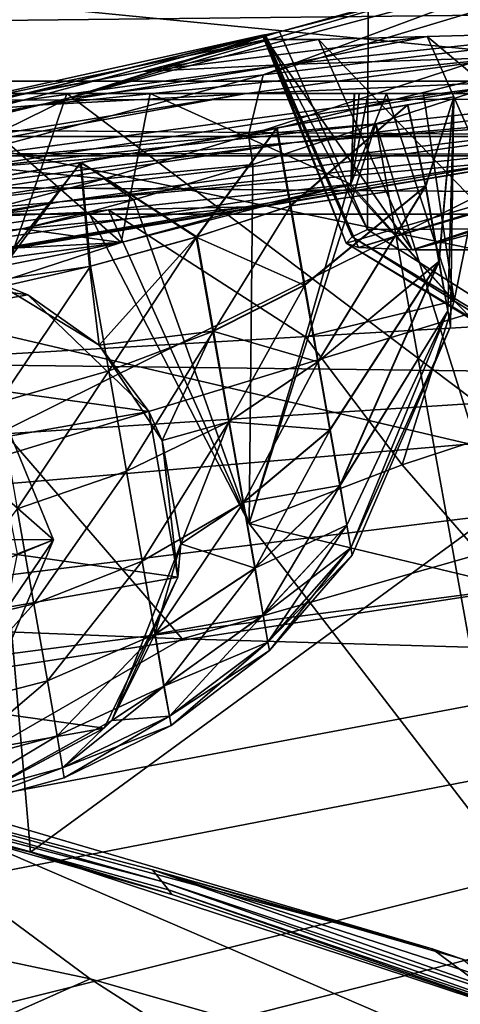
# Model space of a CAD drawing. Header units: metres. Extents: x -1004 to 0, y -808 to 0.
# Tile 39 of 142: x -653 to -634, y -93 to -49. Entities that reach past the tile are written whole.
import ezdxf

# ---------------------------------------------------------------- set-up
doc = ezdxf.new("R2010")
doc.units = ezdxf.units.M

msp = doc.modelspace()

# ---------------------------------------------------------------- linework, layer by layer
at = {"layer": 'top'}
for points in [[(-943.0271, -42.2672, 2063.060059), (-943.0271, -52.26717, 2063.060059), (-61.027081, -42.267323, 2063.060059)], [(-61.027081, -42.267323, 163.059998), (-61.026958, -52.26717, 163.059998), (-943.0271, -42.2672, 163.059998)], [(-943.0271, -42.2672, 163.059998), (-61.026958, -52.26717, 163.059998), (-943.0271, -52.26717, 163.059998)], [(-943.0271, -52.26717, 2063.060059), (-61.026958, -52.26717, 2063.060059), (-61.027081, -42.267323, 2063.060059)], [(-630.072205, -46.801701, 1769.925781), (-623.379333, -45.684078, 1851.142456), (-642.490112, -51.422031, 1794.889038)], [(-623.379333, -45.684078, 1851.142456), (-630.352783, -49.972351, 1904.670776), (-642.490112, -51.422031, 1794.889038)], [(-634.881165, -47.710297, 1688.484619), (-630.072205, -46.801701, 1769.925781), (-651.171631, -52.450169, 1684.773071)], [(-630.072205, -46.801701, 1769.925781), (-642.490112, -51.422031, 1794.889038), (-651.171631, -52.450169, 1684.773071)], [(-651.171631, -52.450169, 1684.773071), (-641.753479, -49.499054, 1607.489014), (-634.881165, -47.710297, 1688.484619)], [(-641.753479, -49.499054, 1607.489014), (-637.780579, -48.406116, 1607.5177), (-634.881165, -47.710297, 1688.484619)], [(-641.753479, -49.499054, 1607.489014), (-637.81189, -58.361294, 1607.256836), (-637.780579, -48.406116, 1607.5177)], [(-637.81189, -58.361294, 1607.256836), (-349.237091, -56.875664, 1607.294556), (-637.780579, -48.406116, 1607.5177)], [(-637.780579, -48.406116, 1607.5177), (-349.237091, -56.875664, 1607.294556), (-354.224518, -48.323433, 1607.518677)], [(-642.405212, -49.629742, 1574.473389), (-710.221802, -66.264854, 1574.473511), (-675.665588, -57.787426, 1573.312012)], [(-667.494385, -56.397991, 1684.867554), (-710.221802, -66.264854, 1574.473511), (-642.405212, -49.629742, 1574.473389)], [(-642.405212, -49.629742, 1574.473389), (-675.665588, -57.787426, 1573.312012), (-658.341187, -53.531971, 1573.309937)], [(-667.494385, -56.397991, 1684.867554), (-642.405212, -49.629742, 1574.473389), (-651.171631, -52.450169, 1684.773071)], [(-658.341187, -53.531971, 1573.309937), (-660.159607, -53.552528, 1459.967285), (-642.527832, -49.649982, 1568.118164)], [(-642.527832, -49.649982, 1568.118164), (-660.159607, -53.552528, 1459.967285), (-642.359131, -49.844097, 1458.954346)], [(-660.159607, -53.552528, 1459.967285), (-647.905701, -51.278965, 1346.488281), (-642.359131, -49.844097, 1458.954346)], [(-642.427673, -49.633209, 1573.311035), (-642.405212, -49.629742, 1574.473389), (-658.341187, -53.531971, 1573.309937)], [(-642.427673, -49.633209, 1573.311035), (-658.341187, -53.531971, 1573.309937), (-642.527832, -49.649982, 1568.118164)], [(-642.405212, -49.629742, 1574.473389), (-641.753479, -49.499054, 1607.489014), (-651.171631, -52.450169, 1684.773071)], [(-647.905701, -51.278965, 1346.488281), (-635.138, -49.707047, 1288.088013), (-640.006531, -49.843632, 1378.386719)], [(-641.443481, -50.958561, 1233.251221), (-635.138, -49.707047, 1288.088013), (-647.905701, -51.278965, 1346.488281)], [(-642.359131, -49.844097, 1458.954346), (-647.905701, -51.278965, 1346.488281), (-640.006531, -49.843632, 1378.386719)], [(-638.505981, -58.684109, 1568.05957), (-642.427673, -49.633209, 1573.311035), (-642.527832, -49.649982, 1568.118164)], [(-638.770935, -58.972118, 1508.059814), (-642.527832, -49.649982, 1568.118164), (-642.359131, -49.844097, 1458.954346)], [(-638.770935, -58.972118, 1508.059814), (-638.505981, -58.684109, 1568.05957), (-642.527832, -49.649982, 1568.118164)], [(-642.405212, -49.629742, 1574.473389), (-642.427673, -49.633209, 1573.311035), (-638.505981, -58.684109, 1568.05957)], [(-637.81189, -58.361294, 1607.256836), (-641.753479, -49.499054, 1607.489014), (-642.405212, -49.629742, 1574.473389)], [(-637.81189, -58.361294, 1607.256836), (-642.405212, -49.629742, 1574.473389), (-638.505981, -58.684109, 1568.05957)], [(-640.006531, -49.843632, 1378.386719), (-635.814453, -59.267178, 1378.559326), (-642.359131, -49.844097, 1458.954346)], [(-635.814453, -59.267178, 1378.559326), (-638.209656, -59.165482, 1459.027466), (-642.359131, -49.844097, 1458.954346)], [(-638.209656, -59.165482, 1459.027466), (-638.770935, -58.972118, 1508.059814), (-642.359131, -49.844097, 1458.954346)], [(-631.286743, -50.63805, 1120.290283), (-627.924255, -49.517433, 1198.030273), (-641.443481, -50.958561, 1233.251221)], [(-627.924255, -49.517433, 1198.030273), (-635.138, -49.707047, 1288.088013), (-641.443481, -50.958561, 1233.251221)], [(-635.138, -49.707047, 1288.088013), (-630.917419, -59.267242, 1288.292236), (-640.006531, -49.843632, 1378.386719)], [(-630.917419, -59.267242, 1288.292236), (-635.814453, -59.267178, 1378.559326), (-640.006531, -49.843632, 1378.386719)], [(-627.924255, -49.517433, 1198.030273), (-623.691162, -59.267227, 1198.181641), (-635.138, -49.707047, 1288.088013)], [(-623.691162, -59.267227, 1198.181641), (-630.917419, -59.267242, 1288.292236), (-635.138, -49.707047, 1288.088013)], [(-630.352783, -49.972351, 1904.670776), (-626.371643, -50.028816, 1937.447388), (-643.15271, -54.137505, 1904.770996)], [(-642.490112, -51.422031, 1794.889038), (-630.352783, -49.972351, 1904.670776), (-643.15271, -54.137505, 1904.770996)], [(-626.371643, -50.028816, 1937.447388), (-637.43988, -53.622517, 1943.283569), (-643.15271, -54.137505, 1904.770996)], [(-625.064758, -92.989151, 1962.418091), (-637.43988, -53.622517, 1943.283569), (-626.371643, -50.028816, 1937.447388)], [(-643.331543, -52.271954, 1120.496704), (-631.286743, -50.63805, 1120.290283), (-652.639771, -52.791306, 1233.442017)], [(-631.286743, -50.63805, 1120.290283), (-641.443481, -50.958561, 1233.251221), (-652.639771, -52.791306, 1233.442017)], [(-643.331543, -52.271954, 1120.496704), (-630.351501, -51.691772, 1007.922852), (-631.286743, -50.63805, 1120.290283)], [(-613.724609, -51.054615, 895.839111), (-641.103943, -54.453579, 896.211426), (-593.479553, -50.364639, 784.363281)], [(-641.103943, -54.453579, 896.211426), (-622.591797, -53.105709, 784.583984), (-593.479553, -50.364639, 784.363281)], [(-652.639771, -52.791306, 1233.442017), (-641.443481, -50.958561, 1233.251221), (-658.255005, -53.246292, 1346.637939)], [(-641.443481, -50.958561, 1233.251221), (-647.905701, -51.278965, 1346.488281), (-658.255005, -53.246292, 1346.637939)], [(-630.351501, -51.691772, 1007.922852), (-655.990173, -55.659924, 1008.377197), (-613.724609, -51.054615, 895.839111)], [(-655.990173, -55.659924, 1008.377197), (-641.103943, -54.453579, 896.211426), (-613.724609, -51.054615, 895.839111)], [(-658.255005, -53.246292, 1346.637939), (-647.905701, -51.278965, 1346.488281), (-660.159607, -53.552528, 1459.967285)], [(-531.962463, -59.26767, 664.851257), (-598.609192, -51.553875, 665.053223), (-659.932678, -70.278816, 664.562744)], [(-598.609192, -51.553875, 665.053223), (-629.410706, -55.129055, 664.959534), (-659.932678, -70.278816, 664.562744)], [(-651.171631, -52.450169, 1684.773071), (-642.490112, -51.422031, 1794.889038), (-657.072937, -55.362045, 1795.017456)], [(-642.490112, -51.422031, 1794.889038), (-643.15271, -54.137505, 1904.770996), (-657.072937, -55.362045, 1795.017456)], [(-643.331543, -52.271954, 1120.496704), (-667.236206, -56.67519, 1120.969116), (-630.351501, -51.691772, 1007.922852)], [(-667.236206, -56.67519, 1120.969116), (-655.990173, -55.659924, 1008.377197), (-630.351501, -51.691772, 1007.922852)], [(-622.591797, -53.105709, 784.583984), (-651.612549, -57.120155, 784.804932), (-600.472046, -51.667332, 673.608582)], [(-651.612549, -57.120155, 784.804932), (-631.154419, -55.287918, 673.604614), (-600.472046, -51.667332, 673.608582)], [(-616.348267, -72.405678, 1518.67334), (-638.770935, -58.972118, 1508.059814), (-614.703125, -51.961727, 1506.982056)], [(-638.770935, -58.972118, 1508.059814), (-638.209656, -59.165482, 1459.027466), (-614.703125, -51.961727, 1506.982056)], [(-638.209656, -59.165482, 1459.027466), (-613.644775, -51.894428, 1443.067139), (-614.703125, -51.961727, 1506.982056)], [(-638.209656, -59.165482, 1459.027466), (-635.814453, -59.267178, 1378.559326), (-613.644775, -51.894428, 1443.067139)], [(-612.437134, -51.953506, 1378.560059), (-635.814453, -59.267178, 1378.559326), (-607.776001, -51.747608, 1288.256348)], [(-635.814453, -59.267178, 1378.559326), (-630.917419, -59.267242, 1288.292236), (-607.776001, -51.747608, 1288.256348)], [(-635.814453, -59.267178, 1378.559326), (-612.437134, -51.953506, 1378.560059), (-613.644775, -51.894428, 1443.067139)], [(-782.598877, -52.26717, 2039.088379), (-481.596069, -52.26717, 2033.802246), (-943.0271, -52.26717, 2063.060059)], [(-481.596069, -52.26717, 2033.802246), (-428.863464, -52.26717, 2035.059937), (-943.0271, -52.26717, 2063.060059)], [(-943.0271, -52.26717, 2063.060059), (-428.863464, -52.26717, 2035.059937), (-61.026958, -52.26717, 2063.060059)], [(-61.026958, -52.26717, 163.059998), (-407.772705, -52.26717, 179.05925), (-943.0271, -52.26717, 163.059998)], [(-407.772705, -52.26717, 179.05925), (-428.346069, -52.26717, 179.737396), (-943.0271, -52.26717, 163.059998)], [(-943.0271, -52.26717, 163.059998), (-428.346069, -52.26717, 179.737396), (-449.178162, -52.26717, 181.812668)], [(-449.178162, -52.26717, 181.812668), (-470.251709, -52.26717, 185.372299), (-943.0271, -52.26717, 163.059998)], [(-470.251709, -52.26717, 185.372299), (-763.151001, -52.26717, 196.518036), (-943.0271, -52.26717, 163.059998)], [(-710.175232, -52.26717, 2028.442627), (-534.209045, -52.26717, 2030.036865), (-782.598877, -52.26717, 2039.088379)], [(-534.209045, -52.26717, 2030.036865), (-481.596069, -52.26717, 2033.802246), (-782.598877, -52.26717, 2039.088379)], [(-470.251709, -52.26717, 185.372299), (-491.851715, -52.26717, 190.612167), (-763.151001, -52.26717, 196.518036)], [(-491.851715, -52.26717, 190.612167), (-735.55072, -52.26717, 199.387146), (-763.151001, -52.26717, 196.518036)], [(-735.55072, -52.26717, 199.387146), (-491.851715, -52.26717, 190.612167), (-707.955811, -52.26717, 203.017151)], [(-674.304321, -52.26717, 2021.139038), (-586.582764, -52.26717, 2023.772217), (-710.175232, -52.26717, 2028.442627)], [(-586.582764, -52.26717, 2023.772217), (-534.209045, -52.26717, 2030.036865), (-710.175232, -52.26717, 2028.442627)], [(-491.851715, -52.26717, 190.612167), (-513.955444, -52.26717, 197.745865), (-707.955811, -52.26717, 203.017151)], [(-707.955811, -52.26717, 203.017151), (-513.955444, -52.26717, 197.745865), (-680.806824, -52.26717, 207.461563)], [(-656.475098, -52.26717, 2016.996094), (-680.862793, -63.238991, 2020.597778), (-648.850037, -58.949764, 2013.914429)], [(-680.806824, -52.26717, 207.461563), (-651.291992, -52.26717, 213.479858), (-654.932617, -62.904243, 216.257507)], [(-513.955444, -52.26717, 197.745865), (-651.291992, -52.26717, 213.479858), (-680.806824, -52.26717, 207.461563)], [(-652.639771, -52.791306, 1233.442017), (-674.831604, -57.45047, 1233.873291), (-643.331543, -52.271954, 1120.496704)], [(-674.831604, -57.45047, 1233.873291), (-667.236206, -56.67519, 1120.969116), (-643.331543, -52.271954, 1120.496704)], [(-625.605225, -52.26717, 2017.447388), (-612.598816, -52.26717, 2019.714355), (-674.304321, -52.26717, 2021.139038)], [(-612.598816, -52.26717, 2019.714355), (-586.582764, -52.26717, 2023.772217), (-674.304321, -52.26717, 2021.139038)], [(-625.605225, -52.26717, 2017.447388), (-674.304321, -52.26717, 2021.139038), (-656.475098, -52.26717, 2016.996094)], [(-667.494385, -56.397991, 1684.867554), (-651.171631, -52.450169, 1684.773071), (-657.072937, -55.362045, 1795.017456)], [(-647.557129, -52.26717, 2015.059937), (-656.475098, -52.26717, 2016.996094), (-648.850037, -58.949764, 2013.914429)], [(-647.557129, -52.26717, 2015.059937), (-636.959595, -52.26717, 2015.337402), (-656.475098, -52.26717, 2016.996094)], [(-636.959595, -52.26717, 2015.337402), (-635.30719, -52.26717, 2015.6521), (-656.475098, -52.26717, 2016.996094)], [(-656.475098, -52.26717, 2016.996094), (-635.30719, -52.26717, 2015.6521), (-632.050964, -52.26717, 2016.264648)], [(-632.050964, -52.26717, 2016.264648), (-625.605225, -52.26717, 2017.447388), (-656.475098, -52.26717, 2016.996094)], [(-654.932617, -62.904243, 216.257507), (-651.291992, -52.26717, 213.479858), (-629.193848, -68.938919, 224.104462)], [(-651.291992, -52.26717, 213.479858), (-630.95813, -52.26717, 218.463608), (-629.193848, -68.938919, 224.104462)], [(-513.955444, -52.26717, 197.745865), (-536.378601, -52.26717, 206.962265), (-651.291992, -52.26717, 213.479858)], [(-536.378601, -52.26717, 206.962265), (-630.95813, -52.26717, 218.463608), (-651.291992, -52.26717, 213.479858)], [(-647.557129, -52.26717, 2015.059937), (-648.850037, -58.949764, 2013.914429), (-638.564209, -56.328995, 2014.334473)], [(-638.40509, -52.26717, 2015.062988), (-647.557129, -52.26717, 2015.059937), (-638.564209, -56.328995, 2014.334473)], [(-638.189331, -52.26717, 2015.101563), (-647.557129, -52.26717, 2015.059937), (-638.40509, -52.26717, 2015.062988)], [(-638.189331, -52.26717, 2015.101563), (-637.782104, -52.26717, 2015.179932), (-647.557129, -52.26717, 2015.059937)], [(-637.782104, -52.26717, 2015.179932), (-636.959595, -52.26717, 2015.337402), (-647.557129, -52.26717, 2015.059937)], [(-633.930298, -61.566643, 2014.243652), (-636.959595, -52.26717, 2015.337402), (-638.564209, -56.328995, 2014.334473)], [(-636.959595, -52.26717, 2015.337402), (-637.782104, -52.26717, 2015.179932), (-638.564209, -56.328995, 2014.334473)], [(-638.564209, -56.328995, 2014.334473), (-637.782104, -52.26717, 2015.179932), (-638.189331, -52.26717, 2015.101563)], [(-638.189331, -52.26717, 2015.101563), (-638.398376, -52.26717, 2015.063721), (-638.564209, -56.328995, 2014.334473)], [(-638.398376, -52.26717, 2015.063721), (-638.40509, -52.26717, 2015.062988), (-638.564209, -56.328995, 2014.334473)], [(-638.398376, -52.26717, 2015.063721), (-638.189331, -52.26717, 2015.101563), (-638.40509, -52.26717, 2015.062988)], [(-635.30719, -52.26717, 2015.6521), (-636.959595, -52.26717, 2015.337402), (-633.930298, -61.566643, 2014.243652)], [(-632.050964, -52.26717, 2016.264648), (-635.30719, -52.26717, 2015.6521), (-633.930298, -61.566643, 2014.243652)], [(-632.050964, -52.26717, 2016.264648), (-633.930298, -61.566643, 2014.243652), (-629.025696, -66.545364, 2014.264771)], [(-658.255005, -53.246292, 1346.637939), (-678.769836, -57.938011, 1346.971802), (-652.639771, -52.791306, 1233.442017)], [(-678.769836, -57.938011, 1346.971802), (-674.831604, -57.45047, 1233.873291), (-652.639771, -52.791306, 1233.442017)], [(-641.103943, -54.453579, 896.211426), (-668.486938, -58.590691, 896.590027), (-622.591797, -53.105709, 784.583984)], [(-668.486938, -58.590691, 896.590027), (-651.612549, -57.120155, 784.804932), (-622.591797, -53.105709, 784.583984)], [(-643.15271, -54.137505, 1904.770996), (-637.43988, -53.622517, 1943.283569), (-642.952393, -55.45068, 1947.344849)], [(-631.481934, -86.697609, 1960.633789), (-643.121216, -71.542465, 1957.235962), (-637.43988, -53.622517, 1943.283569)], [(-637.43988, -53.622517, 1943.283569), (-643.121216, -71.542465, 1957.235962), (-642.952393, -55.45068, 1947.344849)], [(-625.064758, -92.989151, 1962.418091), (-631.481934, -86.697609, 1960.633789), (-637.43988, -53.622517, 1943.283569)], [(-657.072937, -55.362045, 1795.017456), (-643.15271, -54.137505, 1904.770996), (-649.617249, -56.089542, 1904.822632)], [(-643.15271, -54.137505, 1904.770996), (-642.952393, -55.45068, 1947.344849), (-649.617249, -56.089542, 1904.822632)], [(-655.990173, -55.659924, 1008.377197), (-681.746033, -59.732021, 1008.84729), (-641.103943, -54.453579, 896.211426)], [(-681.746033, -59.732021, 1008.84729), (-668.486938, -58.590691, 896.590027), (-641.103943, -54.453579, 896.211426)], [(-631.154419, -55.287918, 673.604614), (-661.615967, -60.470383, 673.609558), (-629.410706, -55.129055, 664.959534)], [(-661.615967, -60.470383, 673.609558), (-659.987671, -60.2826, 664.824524), (-629.410706, -55.129055, 664.959534)], [(-659.932678, -70.278816, 664.562744), (-629.410706, -55.129055, 664.959534), (-659.987671, -60.2826, 664.824524)], [(-651.612549, -57.120155, 784.804932), (-680.390442, -62.638851, 784.972351), (-631.154419, -55.287918, 673.604614)], [(-680.390442, -62.638851, 784.972351), (-661.615967, -60.470383, 673.609558), (-631.154419, -55.287918, 673.604614)], [(-657.072937, -55.362045, 1795.017456), (-649.617249, -56.089542, 1904.822632), (-671.646362, -59.508541, 1795.133545)], [(-642.952393, -55.45068, 1947.344849), (-648.289795, -57.032207, 1952.420166), (-649.617249, -56.089542, 1904.822632)], [(-643.121216, -71.542465, 1957.235962), (-648.289795, -57.032207, 1952.420166), (-642.952393, -55.45068, 1947.344849)], [(-649.617249, -56.089542, 1904.822632), (-656.14502, -57.834797, 1904.871582), (-671.646362, -59.508541, 1795.133545)], [(-649.617249, -56.089542, 1904.822632), (-648.289795, -57.032207, 1952.420166), (-656.14502, -57.834797, 1904.871582)], [(-649.4245, -57.485996, 1959.551147), (-638.647705, -56.337891, 2013.91333), (-642.98645, -57.340115, 2014.067505)], [(-638.647705, -56.337891, 2013.91333), (-649.4245, -57.485996, 1959.551147), (-640.587036, -63.181965, 1985.065674)], [(-642.98645, -57.340115, 2014.067505), (-638.564209, -56.328995, 2014.334473), (-648.850037, -58.949764, 2013.914429)], [(-638.647705, -56.337891, 2013.91333), (-638.564209, -56.328995, 2014.334473), (-642.98645, -57.340115, 2014.067505)], [(-638.647705, -56.337891, 2013.91333), (-640.587036, -63.181965, 1985.065674), (-633.930298, -61.566643, 2014.243652)], [(-638.564209, -56.328995, 2014.334473), (-638.647705, -56.337891, 2013.91333), (-633.930298, -61.566643, 2014.243652)], [(-637.81189, -58.361294, 1607.256836), (-615.470276, -72.550049, 1606.88501), (-349.237091, -56.875664, 1607.294556)], [(-668.486938, -58.590691, 896.590027), (-695.562866, -64.39183, 896.888855), (-651.612549, -57.120155, 784.804932)], [(-695.562866, -64.39183, 896.888855), (-680.390442, -62.638851, 784.972351), (-651.612549, -57.120155, 784.804932)], [(-648.289795, -57.032207, 1952.420166), (-650.312927, -57.580647, 1955.069458), (-656.14502, -57.834797, 1904.871582)], [(-649.4245, -57.485996, 1959.551147), (-642.98645, -57.340115, 2014.067505), (-653.298584, -58.328999, 1959.571045)], [(-653.298584, -58.328999, 1959.571045), (-642.98645, -57.340115, 2014.067505), (-648.850037, -58.949764, 2013.914429)], [(-643.121216, -71.542465, 1957.235962), (-650.312927, -57.580647, 1955.069458), (-648.289795, -57.032207, 1952.420166)], [(-656.14502, -57.834797, 1904.871582), (-650.312927, -57.580647, 1955.069458), (-662.746643, -59.301483, 1904.915894)], [(-650.312927, -57.580647, 1955.069458), (-653.298584, -58.328999, 1959.571045), (-662.746643, -59.301483, 1904.915894)], [(-650.312927, -57.580647, 1955.069458), (-649.4245, -57.485996, 1959.551147), (-653.298584, -58.328999, 1959.571045)], [(-649.4245, -57.485996, 1959.551147), (-650.312927, -57.580647, 1955.069458), (-643.121216, -71.542465, 1957.235962)], [(-649.4245, -57.485996, 1959.551147), (-643.121216, -71.542465, 1957.235962), (-640.587036, -63.181965, 1985.065674)], [(-662.746643, -59.301483, 1904.915894), (-653.298584, -58.328999, 1959.571045), (-659.537659, -59.502392, 1959.597412)], [(-653.298584, -58.328999, 1959.571045), (-648.850037, -58.949764, 2013.914429), (-659.537659, -59.502392, 1959.597412)], [(-638.770935, -58.972118, 1508.059814), (-615.808777, -72.942154, 1563.11499), (-638.505981, -58.684109, 1568.05957)], [(-638.505981, -58.684109, 1568.05957), (-615.470276, -72.550049, 1606.88501), (-637.81189, -58.361294, 1607.256836)], [(-615.808777, -72.942154, 1563.11499), (-615.470276, -72.550049, 1606.88501), (-638.505981, -58.684109, 1568.05957)], [(-662.335876, -63.344749, 1944.577393), (-648.850037, -58.949764, 2013.914429), (-691.359802, -67.368401, 1944.609497)], [(-691.359802, -67.368401, 1944.609497), (-648.850037, -58.949764, 2013.914429), (-680.862793, -63.238991, 2020.597778)], [(-648.850037, -58.949764, 2013.914429), (-662.335876, -63.344749, 1944.577393), (-659.537659, -59.502392, 1959.597412)], [(-638.770935, -58.972118, 1508.059814), (-616.348267, -72.405678, 1518.67334), (-615.808777, -72.942154, 1563.11499)], [(-680.822693, -82.096756, 664.253174), (-670.037964, -123.145065, 663.178101), (-531.962463, -59.26767, 664.851257)], [(-659.932678, -70.278816, 664.562744), (-680.822693, -82.096756, 664.253174), (-531.962463, -59.26767, 664.851257)], [(-670.037964, -123.145065, 663.178101), (-631.364441, -146.148254, 662.575684), (-531.962463, -59.26767, 664.851257)], [(-633.930298, -61.566643, 2014.243652), (-640.587036, -63.181965, 1985.065674), (-636.264099, -68.923111, 1985.733276)], [(-629.025696, -66.545364, 2014.264771), (-633.930298, -61.566643, 2014.243652), (-636.264099, -68.923111, 1985.733276)], [(-652.923584, -86.288589, 224.602814), (-679.312012, -79.51873, 217.640656), (-654.932617, -62.904243, 216.257507)], [(-652.923584, -86.288589, 224.602814), (-654.932617, -62.904243, 216.257507), (-629.193848, -68.938919, 224.104462)], [(-640.587036, -63.181965, 1985.065674), (-643.121216, -71.542465, 1957.235962), (-636.264099, -68.923111, 1985.733276)], [(-629.025696, -66.545364, 2014.264771), (-636.264099, -68.923111, 1985.733276), (-631.542053, -74.32885, 1986.448975)], [(-627.323669, -94.729889, 232.603958), (-652.923584, -86.288589, 224.602814), (-629.193848, -68.938919, 224.104462)], [(-636.264099, -68.923111, 1985.733276), (-643.121216, -71.542465, 1957.235962), (-631.542053, -74.32885, 1986.448975)], [(-643.121216, -71.542465, 1957.235962), (-631.481934, -86.697609, 1960.633789), (-631.542053, -74.32885, 1986.448975)], [(-669.603027, -81.661865, 259.044739), (-692.806763, -76.714981, 259.044769), (-652.923584, -86.288589, 224.602814)], [(-692.806763, -76.714981, 259.044769), (-679.312012, -79.51873, 217.640656), (-652.923584, -86.288589, 224.602814)], [(-634.918335, -90.626564, 331.907074), (-670.326172, -81.068336, 317.038666), (-647.446167, -87.074768, 317.038666)], [(-647.446167, -87.074768, 317.038666), (-670.326172, -81.068336, 317.038666), (-647.031433, -87.603516, 288.041077)], [(-670.326172, -81.068336, 317.038666), (-669.603027, -81.661865, 259.044739), (-647.031433, -87.603516, 288.041077)], [(-634.918335, -90.626564, 331.907074), (-663.349731, -82.262161, 355.030396), (-670.326172, -81.068336, 317.038666)], [(-647.031433, -87.603516, 288.041077), (-669.603027, -81.661865, 259.044739), (-646.734009, -87.974144, 259.044708)], [(-669.603027, -81.661865, 259.044739), (-646.578308, -88.18129, 230.050766), (-646.734009, -87.974144, 259.044708)], [(-652.923584, -86.288589, 224.602814), (-646.578308, -88.18129, 230.050766), (-669.603027, -81.661865, 259.044739)], [(-674.804321, -86.762527, 381.351013), (-663.349731, -82.262161, 355.030396), (-650.246704, -91.971535, 355.041077)], [(-663.349731, -82.262161, 355.030396), (-622.386597, -99.928566, 331.017609), (-650.246704, -91.971535, 355.041077)], [(-663.349731, -82.262161, 355.030396), (-634.918335, -90.626564, 331.907074), (-622.386597, -99.928566, 331.017609)], [(-646.578308, -88.18129, 230.050766), (-652.923584, -86.288589, 224.602814), (-627.323669, -94.729889, 232.603958)], [(-674.804321, -86.762527, 381.351013), (-650.246704, -91.971535, 355.041077), (-659.318787, -96.001366, 381.313934)], [(-633.560303, -91.085533, 330.921234), (-647.446167, -87.074768, 317.038666), (-624.941956, -94.367821, 317.038666)], [(-647.446167, -87.074768, 317.038666), (-624.556091, -95.109337, 288.041077), (-624.941956, -94.367821, 317.038666)], [(-633.560303, -91.085533, 330.921234), (-634.918335, -90.626564, 331.907074), (-647.446167, -87.074768, 317.038666)], [(-647.446167, -87.074768, 317.038666), (-647.031433, -87.603516, 288.041077), (-624.556091, -95.109337, 288.041077)], [(-647.031433, -87.603516, 288.041077), (-624.279541, -95.627876, 259.044708), (-624.556091, -95.109337, 288.041077)], [(-646.734009, -87.974144, 259.044708), (-624.279541, -95.627876, 259.044708), (-647.031433, -87.603516, 288.041077)], [(-646.734009, -87.974144, 259.044708), (-646.578308, -88.18129, 230.050766), (-627.323669, -94.729889, 232.603958)], [(-646.734009, -87.974144, 259.044708), (-627.323669, -94.729889, 232.603958), (-624.279541, -95.627876, 259.044708)], [(-634.918335, -90.626564, 331.907074), (-633.560303, -91.085533, 330.921234), (-622.386597, -99.928566, 331.017609)], [(-650.246704, -91.971535, 355.041077), (-636.494324, -100.810738, 355.049286), (-659.318787, -96.001366, 381.313934)], [(-650.246704, -91.971535, 355.041077), (-622.386597, -99.928566, 331.017609), (-636.494324, -100.810738, 355.049286)]]:
    msp.add_3dface(points, dxfattribs=at)
at = {"layer": 'top0123411'}
for points in [[(-787.024658, -763.271118, 90), (-994.037292, -10, 90), (-533.424561, -638.481384, 90)], [(-994.037292, -10, 90), (-526.238708, -632.856445, 90), (-533.424561, -638.481384, 90)], [(-10, -10, 90), (-502.018646, -625.846375, 90), (-994.037292, -10, 90)], [(-502.018646, -625.846375, 90), (-510.034576, -626.560547, 90), (-994.037292, -10, 90)], [(-994.037292, -10, 90), (-510.034576, -626.560547, 90), (-518.256042, -628.853394, 90)], [(-518.256042, -628.853394, 90), (-526.238708, -632.856445, 90), (-994.037292, -10, 90)], [(-665.157715, -52.554413, 163.059708), (-610.580078, -52.505119, 163.059708), (-982.615723, -15.961353, 163.059708)], [(-610.580078, -52.505119, 163.059708), (-502.018616, -52.467403, 163.059708), (-982.615723, -15.961353, 163.059708)], [(-982.615723, -15.961353, 163.059708), (-502.018616, -52.467403, 163.059708), (-21.421595, -15.961353, 163.059708)], [(-605.16803, -65.046387, 141.304626), (-610.580078, -52.505119, 163.059708), (-665.157715, -52.554413, 163.059708)], [(-656.737122, -64.42334, 141.24382), (-605.16803, -65.046387, 141.304626), (-665.157715, -52.554413, 163.059708)], [(-693.123474, -74.838211, 118.716751), (-646.118347, -76.727219, 118.683784), (-656.737122, -64.42334, 141.24382)], [(-646.118347, -76.727219, 118.683784), (-605.16803, -65.046387, 141.304626), (-656.737122, -64.42334, 141.24382)], [(-646.118347, -76.727219, 118.683784), (-597.805054, -78.120209, 118.65947), (-605.16803, -65.046387, 141.304626)], [(-938.29071, -245.358398, 115.740311), (-646.118347, -76.727219, 118.683784), (-693.123474, -74.838211, 118.716751)], [(-597.805054, -78.120209, 118.65947), (-646.118347, -76.727219, 118.683784), (-938.29071, -245.358398, 115.740311)], [(-939.738831, -283.879303, 115.067932), (-940.71405, -322.342346, 114.396553), (-597.805054, -78.120209, 118.65947)], [(-940.71405, -322.342346, 114.396553), (-513.875122, -606.131226, 109.443001), (-597.805054, -78.120209, 118.65947)], [(-939.738831, -283.879303, 115.067932), (-597.805054, -78.120209, 118.65947), (-938.29071, -245.358398, 115.740311)]]:
    msp.add_3dface(points, dxfattribs=at)
at = {"layer": 'top0123412'}
for points in [[(-13.018654, -13.016087, 2065.279785), (-991.018677, -13.016087, 2065.279785), (-51.716675, -51.714104, 2065.279785)], [(-51.716675, -51.714104, 2065.279785), (-991.018677, -13.016087, 2065.279785), (-952.320618, -51.714104, 2065.279785)], [(-16.018654, -16.016087, 2063.023682), (-949.849792, -54.184963, 2063.023682), (-988.018677, -16.016087, 2063.023682)], [(-54.187531, -54.184963, 2063.023682), (-949.849792, -54.184963, 2063.023682), (-16.018654, -16.016087, 2063.023682)], [(-51.716675, -51.714104, 2065.279785), (-952.320618, -51.714104, 2065.279785), (-502.018646, -55.05748, 2077.158447)], [(-502.018646, -55.05748, 2077.158447), (-952.320618, -51.714104, 2065.279785), (-949.259888, -54.774872, 2076.154297)], [(-502.018646, -57.672649, 2075.415039), (-949.849792, -54.184963, 2063.023682), (-54.187531, -54.184963, 2063.023682)], [(-502.018646, -57.672649, 2075.415039), (-946.362122, -57.672649, 2075.415039), (-949.849792, -54.184963, 2063.023682)], [(-949.259888, -54.774872, 2076.154297), (-948.977234, -55.05748, 2077.158447), (-502.018646, -55.05748, 2077.158447)], [(-948.977234, -55.05748, 2077.158447), (-942.545349, -80.833534, 2094.340576), (-502.018646, -55.05748, 2077.158447)], [(-942.545349, -80.833534, 2094.340576), (-932.125671, -108.299606, 2112.649414), (-502.018646, -55.05748, 2077.158447)], [(-502.018646, -55.05748, 2077.158447), (-932.125671, -108.299606, 2112.649414), (-918.452148, -133.331024, 2129.335449)], [(-918.452148, -133.331024, 2129.335449), (-901.793396, -155.042709, 2143.80835), (-502.018646, -55.05748, 2077.158447)], [(-901.793396, -155.042709, 2143.80835), (-820.791748, -194.333847, 2169.999756), (-502.018646, -55.05748, 2077.158447)], [(-502.018646, -55.05748, 2077.158447), (-820.791748, -194.333847, 2169.999756), (-502.018646, -194.333847, 2169.999756)], [(-502.018646, -57.672649, 2075.415039), (-939.278992, -86.006744, 2094.30249), (-946.362122, -57.672649, 2075.415039)], [(-928.7276, -113.098167, 2112.361572), (-939.278992, -86.006744, 2094.30249), (-502.018646, -57.672649, 2075.415039)], [(-914.9198, -137.676178, 2128.745361), (-928.7276, -113.098167, 2112.361572), (-502.018646, -57.672649, 2075.415039)], [(-502.018646, -57.672649, 2075.415039), (-898.363892, -158.604187, 2142.695801), (-914.9198, -137.676178, 2128.745361)], [(-820.791748, -195.279739, 2167.143799), (-898.363892, -158.604187, 2142.695801), (-502.018646, -57.672649, 2075.415039)], [(-502.018646, -195.279739, 2167.143799), (-820.791748, -195.279739, 2167.143799), (-502.018646, -57.672649, 2075.415039)]]:
    msp.add_3dface(points, dxfattribs=at)
at = {"layer": 'top0123413'}
for points in [[(-651.891479, -72.285461, 1003.059998), (-653.776794, -67.681396, 1003.059998), (-664.891357, -72.233711, 1003.059998)], [(-653.776794, -67.681396, 930.311707), (-651.891479, -72.285461, 930.311707), (-654.002502, -70.425537, 912.607239)], [(-651.891479, -72.285461, 1003.059998), (-651.891479, -72.285461, 930.311707), (-653.776794, -67.681396, 1003.059998)], [(-651.891479, -72.285461, 930.311707), (-653.776794, -67.681396, 930.311707), (-653.776794, -67.681396, 1003.059998)], [(-654.002502, -70.425537, 912.607239), (-651.891479, -72.285461, 930.311707), (-653.509521, -72.911804, 912.694519)], [(-663.00531, -76.837479, 1003.059998), (-651.891479, -72.285461, 1003.059998), (-664.891357, -72.233711, 1003.059998)], [(-653.813354, -76.87336, 1003.059998), (-651.891479, -72.285461, 1003.059998), (-663.00531, -76.837479, 1003.059998)], [(-651.891479, -72.285461, 930.311707), (-653.989563, -75.387772, 912.961487), (-653.509521, -72.911804, 912.694519)], [(-651.891479, -72.285461, 930.311707), (-653.813354, -76.87336, 930.311707), (-653.989563, -75.387772, 912.961487)], [(-653.813354, -76.87336, 1003.059998), (-653.813354, -76.87336, 930.311707), (-651.891479, -72.285461, 1003.059998)], [(-653.813354, -76.87336, 930.311707), (-651.891479, -72.285461, 930.311707), (-651.891479, -72.285461, 1003.059998)]]:
    msp.add_3dface(points, dxfattribs=at)
at = {"layer": 'top0123425'}
for points in [[(-633.946106, -52.412487, 1033.04126), (-688.110474, -61.963535, 1033.078613), (-636.00061, -52.774761, 1043.566528)], [(-633.946106, -52.412487, 1033.04126), (-636.014648, -52.777241, 1022.518921), (-688.110474, -61.963535, 1033.078613)], [(-633.946106, -52.412487, 1033.04126), (-635.206848, -56.418358, 1023.630737), (-636.014648, -52.777241, 1022.518921)], [(-636.00061, -52.774761, 1043.566528), (-635.194275, -56.416142, 1042.454468), (-633.946106, -52.412487, 1033.04126)], [(-634.609375, -59.797638, 1025.884888), (-635.206848, -56.418358, 1023.630737), (-633.946106, -52.412487, 1033.04126)], [(-635.194275, -56.416142, 1042.454468), (-634.599854, -59.795952, 1040.200439), (-633.946106, -52.412487, 1033.04126)], [(-634.609375, -59.797638, 1025.884888), (-633.946106, -52.412487, 1033.04126), (-634.215637, -62.017101, 1029.316528)], [(-634.599854, -59.795952, 1040.200439), (-634.210693, -62.016224, 1036.768677), (-633.946106, -52.412487, 1033.04126)], [(-634.215637, -62.017101, 1029.316528), (-633.946106, -52.412487, 1033.04126), (-634.089722, -62.716591, 1033.042603)], [(-634.210693, -62.016224, 1036.768677), (-634.089722, -62.716591, 1033.042603), (-633.946106, -52.412487, 1033.04126)], [(-688.110474, -61.963535, 1033.078613), (-686.041931, -61.598782, 1043.600952), (-636.00061, -52.774761, 1043.566528)], [(-636.014648, -52.777241, 1022.518921), (-686.055969, -61.601261, 1022.553406), (-688.110474, -61.963535, 1033.078613)], [(-686.055969, -61.601261, 1022.553406), (-636.014648, -52.777241, 1022.518921), (-680.191284, -60.567108, 1013.627747)], [(-636.00061, -52.774761, 1043.566528), (-686.041931, -61.598782, 1043.600952), (-680.165283, -60.562527, 1052.518555)], [(-636.014648, -52.777241, 1022.518921), (-641.891296, -53.813496, 1013.601318), (-680.191284, -60.567108, 1013.627747)], [(-636.00061, -52.774761, 1043.566528), (-680.165283, -60.562527, 1052.518555), (-641.865295, -53.808914, 1052.492188)], [(-641.891296, -53.813496, 1013.601318), (-636.014648, -52.777241, 1022.518921), (-641.276611, -57.29805, 1013.925964)], [(-641.865295, -53.808914, 1052.492188), (-641.251038, -57.293545, 1052.167603), (-636.00061, -52.774761, 1043.566528)], [(-636.014648, -52.777241, 1022.518921), (-635.206848, -56.418358, 1023.630737), (-641.276611, -57.29805, 1013.925964)], [(-641.251038, -57.293545, 1052.167603), (-635.194275, -56.416142, 1042.454468), (-636.00061, -52.774761, 1043.566528)], [(-680.191284, -60.567108, 1013.627747), (-641.891296, -53.813496, 1013.601318), (-671.40918, -59.01852, 1007.6604)], [(-680.165283, -60.562527, 1052.518555), (-671.375183, -59.012531, 1058.473755), (-641.865295, -53.808914, 1052.492188)], [(-641.891296, -53.813496, 1013.601318), (-650.681335, -55.363491, 1007.646118), (-671.40918, -59.01852, 1007.6604)], [(-641.865295, -53.808914, 1052.492188), (-671.375183, -59.012531, 1058.473755), (-650.6474, -55.357502, 1058.459473)], [(-650.681335, -55.363491, 1007.646118), (-641.891296, -53.813496, 1013.601318), (-645.49646, -58.702141, 1010.416626)], [(-650.6474, -55.357502, 1058.459473), (-645.466187, -58.696808, 1055.682861), (-641.865295, -53.808914, 1052.492188)], [(-641.891296, -53.813496, 1013.601318), (-641.276611, -57.29805, 1013.925964), (-645.49646, -58.702141, 1010.416626)], [(-645.466187, -58.696808, 1055.682861), (-641.251038, -57.293545, 1052.167603), (-641.865295, -53.808914, 1052.492188)], [(-671.40918, -59.01852, 1007.6604), (-650.681335, -55.363491, 1007.646118), (-661.046631, -57.19125, 1005.559998)], [(-671.375183, -59.012531, 1058.473755), (-661.009888, -57.184772, 1060.559937), (-650.6474, -55.357502, 1058.459473)], [(-661.046631, -57.19125, 1005.559998), (-650.681335, -55.363491, 1007.646118), (-654.603088, -60.661018, 1006.547607)], [(-650.6474, -55.357502, 1058.459473), (-661.009888, -57.184772, 1060.559937), (-655.228088, -61.161594, 1059.645996)], [(-655.228088, -61.161594, 1059.645996), (-650.234741, -60.009159, 1058.195435), (-650.6474, -55.357502, 1058.459473)], [(-654.603088, -60.661018, 1006.547607), (-650.681335, -55.363491, 1007.646118), (-650.268311, -60.015083, 1007.910767)], [(-650.681335, -55.363491, 1007.646118), (-645.49646, -58.702141, 1010.416626), (-650.268311, -60.015083, 1007.910767)], [(-650.234741, -60.009159, 1058.195435), (-645.466187, -58.696808, 1055.682861), (-650.6474, -55.357502, 1058.459473)], [(-641.276611, -57.29805, 1013.925964), (-635.206848, -56.418358, 1023.630737), (-640.6474, -60.862347, 1014.966614)], [(-635.194275, -56.416142, 1042.454468), (-641.251038, -57.293545, 1052.167603), (-640.62323, -60.858086, 1051.126953)], [(-640.6474, -60.862347, 1014.966614), (-635.206848, -56.418358, 1023.630737), (-640.041321, -64.292183, 1016.771057)], [(-640.019592, -64.288353, 1049.32251), (-635.194275, -56.416142, 1042.454468), (-640.62323, -60.858086, 1051.126953)], [(-635.206848, -56.418358, 1023.630737), (-634.609375, -59.797638, 1025.884888), (-640.041321, -64.292183, 1016.771057)], [(-634.599854, -59.795952, 1040.200439), (-635.194275, -56.416142, 1042.454468), (-640.019592, -64.288353, 1049.32251)], [(-645.49646, -58.702141, 1010.416626), (-641.276611, -57.29805, 1013.925964), (-640.6474, -60.862347, 1014.966614)], [(-644.723022, -62.916122, 1054.45105), (-641.251038, -57.293545, 1052.167603), (-645.466187, -58.696808, 1055.682861)], [(-640.62323, -60.858086, 1051.126953), (-641.251038, -57.293545, 1052.167603), (-644.723022, -62.916122, 1054.45105)], [(-650.268311, -60.015083, 1007.910767), (-645.49646, -58.702141, 1010.416626), (-649.839966, -63.553333, 1008.758667)], [(-649.40918, -64.696243, 1056.827026), (-645.466187, -58.696808, 1055.682861), (-650.234741, -60.009159, 1058.195435)], [(-645.49646, -58.702141, 1010.416626), (-644.751648, -62.921165, 1011.648499), (-649.839966, -63.553333, 1008.758667)], [(-649.40918, -64.696243, 1056.827026), (-644.723022, -62.916122, 1054.45105), (-645.466187, -58.696808, 1055.682861)], [(-640.6474, -60.862347, 1014.966614), (-644.751648, -62.921165, 1011.648499), (-645.49646, -58.702141, 1010.416626)], [(-654.355042, -66.118462, 1058.198853), (-650.234741, -60.009159, 1058.195435), (-655.228088, -61.161594, 1059.645996)], [(-649.839966, -63.553333, 1008.758667), (-654.603088, -60.661018, 1006.547607), (-650.268311, -60.015083, 1007.910767)], [(-654.355042, -66.118462, 1058.198853), (-649.40918, -64.696243, 1056.827026), (-650.234741, -60.009159, 1058.195435)], [(-640.041321, -64.292183, 1016.771057), (-634.609375, -59.797638, 1025.884888), (-639.499695, -67.353912, 1019.296753)], [(-639.481323, -67.350677, 1046.796753), (-634.599854, -59.795952, 1040.200439), (-640.019592, -64.288353, 1049.32251)], [(-634.609375, -59.797638, 1025.884888), (-639.059021, -69.840919, 1022.406067), (-639.499695, -67.353912, 1019.296753)], [(-639.481323, -67.350677, 1046.796753), (-639.0448, -69.838409, 1043.6875), (-634.599854, -59.795952, 1040.200439)], [(-639.059021, -69.840919, 1022.406067), (-634.609375, -59.797638, 1025.884888), (-634.215637, -62.017101, 1029.316528)], [(-639.0448, -69.838409, 1043.6875), (-634.210693, -62.016224, 1036.768677), (-634.599854, -59.795952, 1040.200439)], [(-667.167419, -63.784317, 1003.064819), (-660.51001, -60.244446, 1003.059998), (-653.043335, -61.293758, 1003.055115)], [(-653.043335, -61.293758, 1003.055115), (-660.51001, -60.244446, 1003.059998), (-654.603088, -60.661018, 1006.547607)], [(-649.839966, -63.553333, 1008.758667), (-653.043335, -61.293758, 1003.055115), (-654.603088, -60.661018, 1006.547607)], [(-644.751648, -62.921165, 1011.648499), (-640.6474, -60.862347, 1014.966614), (-640.041321, -64.292183, 1016.771057)], [(-644.008545, -66.976494, 1052.315186), (-640.62323, -60.858086, 1051.126953), (-644.723022, -62.916122, 1054.45105)], [(-640.019592, -64.288353, 1049.32251), (-640.62323, -60.858086, 1051.126953), (-644.008545, -66.976494, 1052.315186)], [(-647.619507, -66.531456, 1003.052124), (-667.167419, -63.784317, 1003.064819), (-653.043335, -61.293758, 1003.055115)], [(-647.619507, -66.531456, 1003.052124), (-653.043335, -61.293758, 1003.055115), (-649.839966, -63.553333, 1008.758667)], [(-639.059021, -69.840919, 1022.406067), (-634.215637, -62.017101, 1029.316528), (-638.743347, -71.617485, 1025.889038)], [(-638.733826, -71.615799, 1040.20459), (-634.210693, -62.016224, 1036.768677), (-639.0448, -69.838409, 1043.6875)], [(-638.743347, -71.617485, 1025.889038), (-634.215637, -62.017101, 1029.316528), (-638.560242, -72.641914, 1029.508423)], [(-638.733826, -71.615799, 1040.20459), (-638.555481, -72.641075, 1036.585083), (-634.210693, -62.016224, 1036.768677)], [(-634.215637, -62.017101, 1029.316528), (-634.089722, -62.716591, 1033.042603), (-638.560242, -72.641914, 1029.508423)], [(-638.555481, -72.641075, 1036.585083), (-634.089722, -62.716591, 1033.042603), (-634.210693, -62.016224, 1036.768677)], [(-649.839966, -63.553333, 1008.758667), (-644.751648, -62.921165, 1011.648499), (-647.020081, -67.823181, 1011.919617)], [(-648.615417, -69.206764, 1054.454346), (-644.723022, -62.916122, 1054.45105), (-649.40918, -64.696243, 1056.827026)], [(-648.615417, -69.206764, 1054.454346), (-644.008545, -66.976494, 1052.315186), (-644.723022, -62.916122, 1054.45105)], [(-644.751648, -62.921165, 1011.648499), (-644.034302, -66.981033, 1013.784302), (-647.020081, -67.823181, 1011.919617)], [(-644.034302, -66.981033, 1013.784302), (-644.751648, -62.921165, 1011.648499), (-640.041321, -64.292183, 1016.771057)], [(-638.560242, -72.641914, 1029.508423), (-634.089722, -62.716591, 1033.042603), (-638.501465, -72.961197, 1033.046753)], [(-634.089722, -62.716591, 1033.042603), (-638.555481, -72.641075, 1036.585083), (-638.501465, -72.961197, 1033.046753)], [(-647.020081, -67.823181, 1011.919617), (-647.619507, -66.531456, 1003.052124), (-649.839966, -63.553333, 1008.758667)], [(-670.472656, -70.561264, 1003.067871), (-667.167419, -63.784317, 1003.064819), (-647.619507, -66.531456, 1003.052124)], [(-640.041321, -64.292183, 1016.771057), (-639.499695, -67.353912, 1019.296753), (-644.034302, -66.981033, 1013.784302)], [(-640.019592, -64.288353, 1049.32251), (-644.008545, -66.976494, 1052.315186), (-643.371399, -70.601334, 1049.325439)], [(-639.481323, -67.350677, 1046.796753), (-640.019592, -64.288353, 1049.32251), (-643.371399, -70.601334, 1049.325439)], [(-653.515625, -70.888596, 1055.689697), (-649.40918, -64.696243, 1056.827026), (-654.355042, -66.118462, 1058.198853)], [(-653.515625, -70.888596, 1055.689697), (-648.615417, -69.206764, 1054.454346), (-649.40918, -64.696243, 1056.827026)], [(-646.31012, -73.956909, 1003.052124), (-670.472656, -70.561264, 1003.067871), (-647.619507, -66.531456, 1003.052124)], [(-646.31012, -73.956909, 1003.052124), (-647.619507, -66.531456, 1003.052124), (-647.020081, -67.823181, 1011.919617)], [(-644.008545, -66.976494, 1052.315186), (-648.615417, -69.206764, 1054.454346), (-647.907654, -73.233475, 1051.133179)], [(-643.371399, -70.601334, 1049.325439), (-644.008545, -66.976494, 1052.315186), (-647.907654, -73.233475, 1051.133179)], [(-647.020081, -67.823181, 1011.919617), (-644.034302, -66.981033, 1013.784302), (-646.184814, -72.467224, 1015.668457)], [(-644.034302, -66.981033, 1013.784302), (-643.393127, -70.605171, 1016.774048), (-646.184814, -72.467224, 1015.668457)], [(-639.499695, -67.353912, 1019.296753), (-643.393127, -70.605171, 1016.774048), (-644.034302, -66.981033, 1013.784302)], [(-639.499695, -67.353912, 1019.296753), (-639.059021, -69.840919, 1022.406067), (-643.393127, -70.605171, 1016.774048)], [(-643.371399, -70.601334, 1049.325439), (-642.854675, -73.546043, 1045.645142), (-639.481323, -67.350677, 1046.796753)], [(-642.854675, -73.546043, 1045.645142), (-639.0448, -69.838409, 1043.6875), (-639.481323, -67.350677, 1046.796753)], [(-646.184814, -72.467224, 1015.668457), (-646.31012, -73.956909, 1003.052124), (-647.020081, -67.823181, 1011.919617)], [(-652.76709, -75.147079, 1052.177368), (-648.615417, -69.206764, 1054.454346), (-653.515625, -70.888596, 1055.689697)], [(-647.907654, -73.233475, 1051.133179), (-648.615417, -69.206764, 1054.454346), (-652.76709, -75.147079, 1052.177368)], [(-643.393127, -70.605171, 1016.774048), (-639.059021, -69.840919, 1022.406067), (-642.871521, -73.549011, 1020.454407)], [(-642.871521, -73.549011, 1020.454407), (-639.059021, -69.840919, 1022.406067), (-638.743347, -71.617485, 1025.889038)], [(-639.0448, -69.838409, 1043.6875), (-642.854675, -73.546043, 1045.645142), (-642.486572, -75.649925, 1041.522339)], [(-638.733826, -71.615799, 1040.20459), (-639.0448, -69.838409, 1043.6875), (-642.486572, -75.649925, 1041.522339)], [(-669.16333, -77.986717, 1003.067871), (-670.472656, -70.561264, 1003.067871), (-646.31012, -73.956909, 1003.052124)], [(-647.907654, -73.233475, 1051.133179), (-647.333679, -76.504646, 1047.0448), (-643.371399, -70.601334, 1049.325439)], [(-647.333679, -76.504646, 1047.0448), (-642.854675, -73.546043, 1045.645142), (-643.371399, -70.601334, 1049.325439)], [(-646.184814, -72.467224, 1015.668457), (-643.393127, -70.605171, 1016.774048), (-642.871521, -73.549011, 1020.454407)], [(-657.638489, -76.335709, 1052.505371), (-652.76709, -75.147079, 1052.177368), (-653.515625, -70.888596, 1055.689697)], [(-642.871521, -73.549011, 1020.454407), (-638.743347, -71.617485, 1025.889038), (-642.497864, -75.651924, 1024.577148)], [(-638.743347, -71.617485, 1025.889038), (-638.560242, -72.641914, 1029.508423), (-642.497864, -75.651924, 1024.577148)], [(-642.486572, -75.649925, 1041.522339), (-642.275513, -76.863541, 1037.238037), (-638.733826, -71.615799, 1040.20459)], [(-642.275513, -76.863541, 1037.238037), (-638.555481, -72.641075, 1036.585083), (-638.733826, -71.615799, 1040.20459)], [(-649.274841, -80.379601, 1024.101563), (-646.184814, -72.467224, 1015.668457), (-647.352356, -76.507942, 1019.061401)], [(-646.31012, -73.956909, 1003.052124), (-646.184814, -72.467224, 1015.668457), (-649.274841, -80.379601, 1024.101563)], [(-647.352356, -76.507942, 1019.061401), (-646.184814, -72.467224, 1015.668457), (-642.871521, -73.549011, 1020.454407)], [(-638.560242, -72.641914, 1029.508423), (-642.281067, -76.864525, 1028.86145), (-642.497864, -75.651924, 1024.577148)], [(-638.560242, -72.641914, 1029.508423), (-638.501465, -72.961197, 1033.046753), (-642.281067, -76.864525, 1028.86145)], [(-638.555481, -72.641075, 1036.585083), (-642.275513, -76.863541, 1037.238037), (-642.211548, -77.242462, 1033.049805)], [(-638.501465, -72.961197, 1033.046753), (-638.555481, -72.641075, 1036.585083), (-642.211548, -77.242462, 1033.049805)], [(-652.76709, -75.147079, 1052.177368), (-652.160095, -78.606529, 1047.853638), (-647.907654, -73.233475, 1051.133179)], [(-652.160095, -78.606529, 1047.853638), (-647.333679, -76.504646, 1047.0448), (-647.907654, -73.233475, 1051.133179)], [(-642.281067, -76.864525, 1028.86145), (-638.501465, -72.961197, 1033.046753), (-642.211548, -77.242462, 1033.049805)], [(-647.352356, -76.507942, 1019.061401), (-642.871521, -73.549011, 1020.454407), (-642.497864, -75.651924, 1024.577148)], [(-642.854675, -73.546043, 1045.645142), (-647.333679, -76.504646, 1047.0448), (-646.924744, -78.841766, 1042.464966)], [(-642.486572, -75.649925, 1041.522339), (-642.854675, -73.546043, 1045.645142), (-646.924744, -78.841766, 1042.464966)], [(-649.615417, -80.733849, 1003.055115), (-669.16333, -77.986717, 1003.067871), (-646.31012, -73.956909, 1003.052124)], [(-649.615417, -80.733849, 1003.055115), (-646.31012, -73.956909, 1003.052124), (-649.274841, -80.379601, 1024.101563)], [(-657.638489, -76.335709, 1052.505371), (-657.021118, -79.853897, 1048.108276), (-652.76709, -75.147079, 1052.177368)], [(-657.021118, -79.853897, 1048.108276), (-652.160095, -78.606529, 1047.853638), (-652.76709, -75.147079, 1052.177368)], [(-646.937317, -78.843987, 1023.641235), (-647.352356, -76.507942, 1019.061401), (-642.497864, -75.651924, 1024.577148)], [(-642.497864, -75.651924, 1024.577148), (-642.281067, -76.864525, 1028.86145), (-646.937317, -78.843987, 1023.641235)], [(-646.924744, -78.841766, 1042.464966), (-646.690247, -80.189926, 1037.705688), (-642.486572, -75.649925, 1041.522339)], [(-646.690247, -80.189926, 1037.705688), (-642.275513, -76.863541, 1037.238037), (-642.486572, -75.649925, 1041.522339)], [(-647.333679, -76.504646, 1047.0448), (-652.160095, -78.606529, 1047.853638), (-651.7276, -81.078178, 1043.010132)], [(-646.924744, -78.841766, 1042.464966), (-647.333679, -76.504646, 1047.0448), (-651.7276, -81.078178, 1043.010132)], [(-646.937317, -78.843987, 1023.641235), (-649.274841, -80.379601, 1024.101563), (-647.352356, -76.507942, 1019.061401)], [(-642.281067, -76.864525, 1028.86145), (-646.696472, -80.191025, 1028.400513), (-646.937317, -78.843987, 1023.641235)], [(-646.696472, -80.191025, 1028.400513), (-642.281067, -76.864525, 1028.86145), (-642.211548, -77.242462, 1033.049805)], [(-646.619263, -80.610855, 1033.053101), (-646.696472, -80.191025, 1028.400513), (-642.211548, -77.242462, 1033.049805)], [(-642.275513, -76.863541, 1037.238037), (-646.690247, -80.189926, 1037.705688), (-646.619263, -80.610855, 1033.053101)], [(-642.211548, -77.242462, 1033.049805), (-642.275513, -76.863541, 1037.238037), (-646.619263, -80.610855, 1033.053101)], [(-663.739441, -83.224411, 1003.064819), (-669.16333, -77.986717, 1003.067871), (-649.615417, -80.733849, 1003.055115)], [(-652.160095, -78.606529, 1047.853638), (-657.021118, -79.853897, 1048.108276), (-656.581299, -82.367508, 1043.182617)], [(-651.7276, -81.078178, 1043.010132), (-652.160095, -78.606529, 1047.853638), (-656.581299, -82.367508, 1043.182617)], [(-651.7276, -81.078178, 1043.010132), (-651.479614, -82.503937, 1037.977051), (-646.924744, -78.841766, 1042.464966)], [(-651.479614, -82.503937, 1037.977051), (-646.690247, -80.189926, 1037.705688), (-646.924744, -78.841766, 1042.464966)], [(-646.937317, -78.843987, 1023.641235), (-646.696472, -80.191025, 1028.400513), (-649.274841, -80.379601, 1024.101563)], [(-646.696472, -80.191025, 1028.400513), (-651.486206, -82.505096, 1028.136108), (-649.274841, -80.379601, 1024.101563)], [(-651.486206, -82.505096, 1028.136108), (-646.696472, -80.191025, 1028.400513), (-646.619263, -80.610855, 1033.053101)], [(-646.690247, -80.189926, 1037.705688), (-651.479614, -82.503937, 1037.977051), (-651.404541, -82.949089, 1033.056519)], [(-646.619263, -80.610855, 1033.053101), (-646.690247, -80.189926, 1037.705688), (-651.404541, -82.949089, 1033.056519)], [(-656.272827, -84.273727, 1003.059998), (-663.739441, -83.224411, 1003.064819), (-649.615417, -80.733849, 1003.055115)], [(-656.272827, -84.273727, 1003.059998), (-649.615417, -80.733849, 1003.055115), (-656.252747, -84.270187, 1033.059937)], [(-649.274841, -80.379601, 1024.101563), (-651.486206, -82.505096, 1028.136108), (-656.252747, -84.270187, 1033.059937)], [(-649.615417, -80.733849, 1003.055115), (-649.274841, -80.379601, 1024.101563), (-656.252747, -84.270187, 1033.059937)], [(-651.404541, -82.949089, 1033.056519), (-651.486206, -82.505096, 1028.136108), (-646.619263, -80.610855, 1033.053101)], [(-656.581299, -82.367508, 1043.182617), (-656.329163, -83.817474, 1038.063965), (-651.7276, -81.078178, 1043.010132)], [(-656.329163, -83.817474, 1038.063965), (-651.479614, -82.503937, 1037.977051), (-651.7276, -81.078178, 1043.010132)], [(-651.479614, -82.503937, 1037.977051), (-656.329163, -83.817474, 1038.063965), (-656.252747, -84.270187, 1033.059937)], [(-651.404541, -82.949089, 1033.056519), (-651.479614, -82.503937, 1037.977051), (-656.252747, -84.270187, 1033.059937)], [(-651.486206, -82.505096, 1028.136108), (-651.404541, -82.949089, 1033.056519), (-656.252747, -84.270187, 1033.059937)]]:
    msp.add_3dface(points, dxfattribs=at)

doc.saveas('drawing.dxf')
